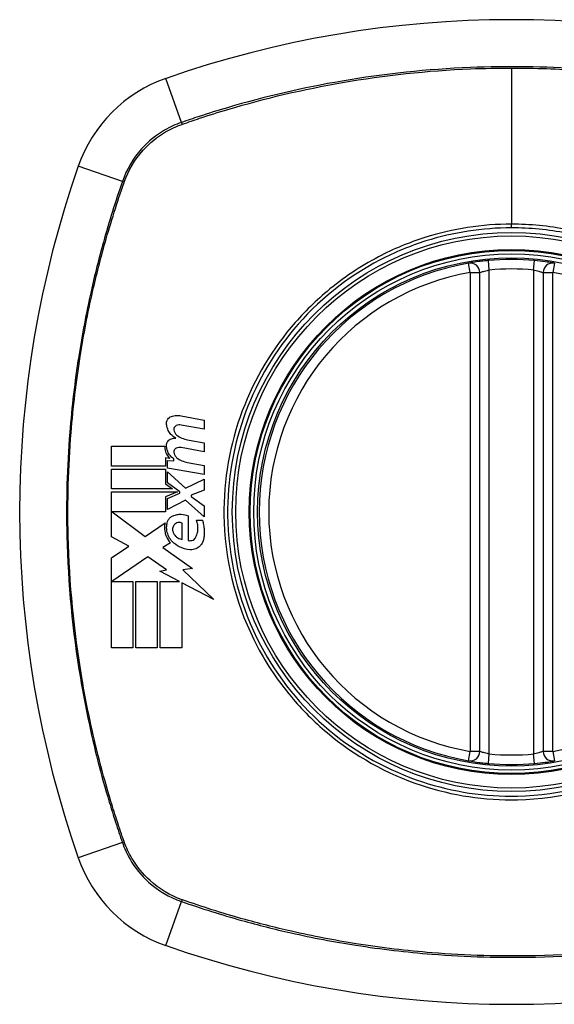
# Model space of a CAD drawing. Header units: inches. Extents: x 59.1 to 143, y 34.8 to 71.7.
# Tile 27 of 35: x 121.44 to 122.103, y 69.715 to 70.936. Entities that reach past the tile are written whole.
import ezdxf

# ---------------------------------------------------------------- set-up
doc = ezdxf.new("R2010")
doc.units = ezdxf.units.IN
doc.header["$MEASUREMENT"] = 0
doc.layers.add('Visible Edges(ANSI)', color=7, linetype='Continuous', lineweight=25)
doc.layers.add('Visible Tangent Edges(ANSI)', color=7, linetype='Continuous', lineweight=25)

msp = doc.modelspace()

# ---------------------------------------------------------------- linework, layer by layer
at = {"layer": 'Visible Edges(ANSI)'}
for p, q in [((122.0105, 70.0288), (122.0105, 70.6224)), ((122.0892, 70.6224), (122.0892, 70.0288)), ((121.64, 70.4449), (121.6686, 70.4393)), ((121.6686, 70.4393), (121.6686, 70.4283)), ((121.6686, 70.4283), (121.6399, 70.4334)), ((121.6499, 70.4146), (121.6686, 70.4113)), ((121.6686, 70.4113), (121.6686, 70.4003)), ((121.5534, 70.3823), (121.5534, 70.4071)), ((121.5534, 70.4071), (121.6196, 70.4071)), ((121.6686, 70.4003), (121.6399, 70.4054)), ((121.6259, 70.3921), (121.6207, 70.3926)), ((121.6207, 70.3926), (121.6207, 70.3823)), ((121.6231, 70.3801), (121.6231, 70.3896)), ((121.6231, 70.3896), (121.6311, 70.3889)), ((121.6311, 70.3889), (121.6311, 70.3913)), ((121.6499, 70.3864), (121.6686, 70.3831)), ((121.6207, 70.3823), (121.5534, 70.3823)), ((121.5534, 70.3541), (121.5534, 70.3788)), ((121.5534, 70.3788), (121.6207, 70.3788)), ((121.6207, 70.3788), (121.6207, 70.3604)), ((121.6686, 70.3721), (121.6231, 70.3801)), ((121.6231, 70.3617), (121.6231, 70.3753)), ((121.6231, 70.3753), (121.6452, 70.3551)), ((121.6686, 70.3831), (121.6686, 70.3721)), ((121.6207, 70.3604), (121.6294, 70.3541)), ((121.6384, 70.3506), (121.6231, 70.3617)), ((121.6452, 70.3551), (121.6686, 70.3663)), ((121.6686, 70.3663), (121.6686, 70.3528)), ((121.6294, 70.3541), (121.5534, 70.3541)), ((121.5534, 70.2948), (121.5534, 70.3506)), ((121.5534, 70.3506), (121.6355, 70.3506)), ((121.6355, 70.3506), (121.6207, 70.3443)), ((121.6231, 70.3423), (121.6384, 70.3488)), ((121.6384, 70.3488), (121.6384, 70.3506)), ((121.6686, 70.3528), (121.6524, 70.3466)), ((121.6207, 70.3443), (121.6207, 70.3256)), ((121.6231, 70.3288), (121.6231, 70.3423)), ((121.6454, 70.3403), (121.6231, 70.3288)), ((121.6686, 70.3198), (121.6454, 70.3403)), ((121.6524, 70.3466), (121.6524, 70.3446)), ((121.6524, 70.3446), (121.6686, 70.3333)), ((121.6207, 70.3256), (121.5544, 70.3256)), ((121.5544, 70.3256), (121.5952, 70.2951)), ((121.6686, 70.3333), (121.6686, 70.3198)), ((121.5952, 70.2951), (121.6201, 70.3123)), ((121.6414, 70.2916), (121.6414, 70.3116)), ((121.6489, 70.3208), (121.6489, 70.2903)), ((121.6589, 70.3153), (121.6664, 70.3153)), ((121.5751, 70.2833), (121.5534, 70.2948)), ((121.6269, 70.2874), (121.6172, 70.2816)), ((121.5534, 70.2686), (121.5751, 70.2833)), ((121.6172, 70.2816), (121.6539, 70.2554)), ((121.5534, 70.1571), (121.5534, 70.2686)), ((121.5986, 70.2701), (121.5539, 70.2393)), ((121.622, 70.2537), (121.5986, 70.2701)), ((121.6136, 70.2521), (121.622, 70.2537)), ((121.6381, 70.2393), (121.6136, 70.2521)), ((121.6539, 70.2554), (121.6421, 70.2537)), ((121.6421, 70.2537), (121.6806, 70.2172)), ((121.5539, 70.2393), (121.5801, 70.2393)), ((121.5801, 70.2393), (121.5801, 70.1571)), ((121.5836, 70.1571), (121.5836, 70.2393)), ((121.5836, 70.2393), (121.6104, 70.2393)), ((121.6104, 70.2393), (121.6104, 70.1571)), ((121.6141, 70.1571), (121.6141, 70.2393)), ((121.6141, 70.2393), (121.6381, 70.2393)), ((121.6806, 70.2172), (121.6409, 70.2379)), ((121.6409, 70.2379), (121.6409, 70.1571)), ((121.5801, 70.1571), (121.5534, 70.1571)), ((121.6104, 70.1571), (121.5836, 70.1571)), ((121.6409, 70.1571), (121.6141, 70.1571))]:
    msp.add_line(p, q, dxfattribs=at)
for radius in [0.3199, 0.315]:
    msp.add_circle((122.0499, 70.3256), radius, dxfattribs=at)
for centre, radius, start, end in [((122.0499, 69.6366), 1.2992, 70.7337, 109.2663), ((121.6796, 70.6958), 0.1772, 109.2663, 160.7337), ((122.7388, 70.3256), 1.2992, 160.7337, 199.2663), ((122.0499, 70.3256), 0.313, 99.784, 260.216), ((121.9987, 70.6224), 0.0118, 0, 99.784), ((122.0499, 70.3256), 0.313, 84.7499, 95.2501), ((122.101, 70.6224), 0.0118, 80.216, 180), ((121.9987, 70.0288), 0.0118, 260.216, 0), ((122.101, 70.0288), 0.0118, 180, 279.784), ((122.0499, 70.3256), 0.313, 264.7499, 275.2501), ((121.6796, 69.9554), 0.1772, 199.2663, 250.7337), ((122.0499, 71.0146), 1.2992, 250.7337, 289.2663)]:
    msp.add_arc(centre, radius, start, end, dxfattribs=at)
for points, knots in [([(122.0212, 70.6373), (122.0196, 70.6371), (122.018, 70.637), (122.0139, 70.6365), (122.0115, 70.6362), (122.0057, 70.6355), (122.0026, 70.635), (121.998, 70.6343), (121.9967, 70.634), (121.9967, 70.634)], [0, 0, 0, 0, 0.01176793, 0.01176793, 0.03059662, 0.03059662, 0.06072253, 0.06072253, 0.09414345, 0.09414345, 0.09414345, 0.09414345]), ([(122.1031, 70.634), (122.1031, 70.634), (122.1029, 70.6341), (122.1021, 70.6342), (122.1012, 70.6343), (122.0979, 70.6349), (122.095, 70.6353), (122.0876, 70.6363), (122.083, 70.6368), (122.0785, 70.6373)], [0, 0, 0, 0, 0.01176876, 0.01176876, 0.03059878, 0.03059878, 0.0607268, 0.0607268, 0.09415008, 0.09415008, 0.09415008, 0.09415008]), ([(121.6219, 70.4358), (121.6219, 70.436), (121.6219, 70.4362), (121.6219, 70.4366), (121.6219, 70.4367), (121.622, 70.437), (121.622, 70.437), (121.622, 70.4372), (121.622, 70.4373), (121.622, 70.4375), (121.6221, 70.4376), (121.6221, 70.4378), (121.6222, 70.4379), (121.6223, 70.4385), (121.6224, 70.4389), (121.6228, 70.4398), (121.6231, 70.4402), (121.6239, 70.4415), (121.6246, 70.4422), (121.6261, 70.4433), (121.627, 70.4438), (121.6279, 70.4441)], [-0.02806933, -0.02806933, -0.02806933, -0.02806933, -0.02655837, -0.02655837, -0.0254402, -0.0254402, -0.02479565, -0.02479565, -0.02416023, -0.02416023, -0.02344141, -0.02344141, -0.02230527, -0.02230527, -0.01907839, -0.01907839, -0.01504987, -0.01504987, -0.00755311, -0.00755311, 0, 0, 0, 0]), ([(121.6334, 70.4173), (121.6319, 70.418), (121.6306, 70.4189), (121.6279, 70.4211), (121.6266, 70.4225), (121.6244, 70.4257), (121.6235, 70.4276), (121.6222, 70.4316), (121.6219, 70.4337), (121.6219, 70.4358)], [-0.06020904, -0.06020904, -0.06020904, -0.06020904, -0.04740935, -0.04740935, -0.03262202, -0.03262202, -0.01678225, -0.01678225, -0.00037275, -0.00037275, -0.00037275, -0.00037275]), ([(121.6279, 70.4441), (121.6299, 70.4448), (121.632, 70.4452), (121.6361, 70.4454), (121.6381, 70.4453), (121.64, 70.4449)], [-0.03334269, -0.03334269, -0.03334269, -0.03334269, -0.01618292, -0.01618292, -0.00041988, -0.00041988, -0.00041988, -0.00041988]), ([(121.6399, 70.4334), (121.6389, 70.4336), (121.638, 70.4336), (121.636, 70.4334), (121.635, 70.4331), (121.634, 70.4327)], [-0.01599987, -0.01599987, -0.01599987, -0.01599987, -0.00850266, -0.00850266, 0, 0, 0, 0]), ([(121.634, 70.4327), (121.6337, 70.4326), (121.6334, 70.4324), (121.6327, 70.4319), (121.6324, 70.4316), (121.6319, 70.431), (121.6316, 70.4306), (121.6313, 70.43), (121.6312, 70.4297), (121.6311, 70.4293), (121.6311, 70.4293), (121.6311, 70.4291), (121.6311, 70.4291), (121.6311, 70.429), (121.631, 70.4289), (121.631, 70.4288), (121.631, 70.4287), (121.631, 70.4286), (121.631, 70.4285), (121.631, 70.4281), (121.631, 70.4278), (121.631, 70.4276)], [-0.01825939, -0.01825939, -0.01825939, -0.01825939, -0.01555937, -0.01555937, -0.01215229, -0.01215229, -0.00884391, -0.00884391, -0.00670425, -0.00670425, -0.00603459, -0.00603459, -0.00561463, -0.00561463, -0.00522861, -0.00522861, -0.00473542, -0.00473542, -0.00393494, -0.00393494, -0.00196875, -0.00196875, -0.00196875, -0.00196875]), ([(121.631, 70.4276), (121.6311, 70.4264), (121.6315, 70.4253), (121.6323, 70.4235), (121.6327, 70.4229), (121.6339, 70.4213), (121.6348, 70.4205), (121.6358, 70.4198)], [-0.02463691, -0.02463691, -0.02463691, -0.02463691, -0.01555528, -0.01555528, -0.00955626, -0.00955626, 0, 0, 0, 0]), ([(121.6219, 70.4083), (121.6219, 70.4085), (121.6219, 70.4086), (121.6219, 70.4088), (121.6219, 70.4089), (121.6219, 70.409), (121.6219, 70.4091), (121.6219, 70.4093), (121.622, 70.4093), (121.622, 70.4095), (121.622, 70.4096), (121.622, 70.4098), (121.6221, 70.41), (121.6222, 70.4104), (121.6223, 70.4108), (121.6226, 70.4118), (121.623, 70.4125), (121.6239, 70.4138), (121.6245, 70.4144), (121.626, 70.4156), (121.6269, 70.416), (121.6279, 70.4163)], [-0.02766047, -0.02766047, -0.02766047, -0.02766047, -0.02680401, -0.02680401, -0.0261056, -0.0261056, -0.02548201, -0.02548201, -0.02488025, -0.02488025, -0.02420509, -0.02420509, -0.02317395, -0.02317395, -0.02044509, -0.02044509, -0.01476326, -0.01476326, -0.00792574, -0.00792574, 0, 0, 0, 0]), ([(121.6196, 70.4071), (121.6196, 70.4061), (121.6196, 70.4051), (121.6201, 70.4017), (121.6208, 70.3994), (121.623, 70.3953), (121.6243, 70.3936), (121.6259, 70.3921)], [-0.04317297, -0.04317297, -0.04317297, -0.04317297, -0.0356333, -0.0356333, -0.01696241, -0.01696241, 0, 0, 0, 0]), ([(121.6311, 70.3913), (121.629, 70.3927), (121.6271, 70.3945), (121.6244, 70.3982), (121.6235, 70.4), (121.6222, 70.4039), (121.6219, 70.4061), (121.6219, 70.4083)], [-0.0529494, -0.0529494, -0.0529494, -0.0529494, -0.03254649, -0.03254649, -0.01730062, -0.01730062, -0.00039707, -0.00039707, -0.00039707, -0.00039707]), ([(121.634, 70.4047), (121.6337, 70.4046), (121.6334, 70.4044), (121.6327, 70.4039), (121.6324, 70.4036), (121.6318, 70.4029), (121.6316, 70.4026), (121.6313, 70.4019), (121.6312, 70.4016), (121.6311, 70.4012), (121.6311, 70.4011), (121.631, 70.4009), (121.631, 70.4009), (121.631, 70.4008), (121.631, 70.4007), (121.631, 70.4006), (121.631, 70.4005), (121.631, 70.4004), (121.631, 70.4003), (121.631, 70.4), (121.631, 70.3998), (121.631, 70.3996)], [-0.01824014, -0.01824014, -0.01824014, -0.01824014, -0.0154558, -0.0154558, -0.01198937, -0.01198937, -0.00859566, -0.00859566, -0.00615971, -0.00615971, -0.00546034, -0.00546034, -0.00503601, -0.00503601, -0.00465527, -0.00465527, -0.00417342, -0.00417342, -0.00341971, -0.00341971, -0.00194251, -0.00194251, -0.00194251, -0.00194251]), ([(121.631, 70.3996), (121.6311, 70.3984), (121.6315, 70.3972), (121.6323, 70.3954), (121.6328, 70.3948), (121.634, 70.3933), (121.6348, 70.3925), (121.6358, 70.3918)], [-0.02463866, -0.02463866, -0.02463866, -0.02463866, -0.01525184, -0.01525184, -0.00931987, -0.00931987, 0, 0, 0, 0]), ([(121.6399, 70.4054), (121.6389, 70.4056), (121.638, 70.4056), (121.636, 70.4054), (121.635, 70.4051), (121.634, 70.4047)], [-0.01604893, -0.01604893, -0.01604893, -0.01604893, -0.00847727, -0.00847727, 0, 0, 0, 0]), ([(121.6201, 70.3123), (121.6198, 70.311), (121.6196, 70.3097), (121.6195, 70.308), (121.6194, 70.3076), (121.6194, 70.3068), (121.6194, 70.3064), (121.6194, 70.3057), (121.6194, 70.3055), (121.6194, 70.3049), (121.6195, 70.3047), (121.6195, 70.304), (121.6195, 70.3036), (121.6197, 70.3022), (121.6199, 70.3012), (121.6204, 70.2986), (121.6209, 70.297), (121.6229, 70.2924), (121.6247, 70.2897), (121.6269, 70.2874)], [-0.06899169, -0.06899169, -0.06899169, -0.06899169, -0.05878002, -0.05878002, -0.05561, -0.05561, -0.05273167, -0.05273167, -0.05061216, -0.05061216, -0.04865735, -0.04865735, -0.04550856, -0.04550856, -0.03795067, -0.03795067, -0.02502911, -0.02502911, 0, 0, 0, 0]), ([(121.6224, 70.3103), (121.6224, 70.3109), (121.6225, 70.3115), (121.6229, 70.3132), (121.6233, 70.3143), (121.6245, 70.3165), (121.6254, 70.3177), (121.6275, 70.3195), (121.6286, 70.3203), (121.6299, 70.3208)], [-0.03526655, -0.03526655, -0.03526655, -0.03526655, -0.03088657, -0.03088657, -0.02197862, -0.02197862, -0.01079591, -0.01079591, 0, 0, 0, 0]), ([(121.6299, 70.3208), (121.6315, 70.3216), (121.6332, 70.3221), (121.6367, 70.3228), (121.6385, 70.3229), (121.6432, 70.3227), (121.6461, 70.3221), (121.6489, 70.3208)], [-0.05252162, -0.05252162, -0.05252162, -0.05252162, -0.03802982, -0.03802982, -0.02406892, -0.02406892, 0, 0, 0, 0]), ([(121.6414, 70.3116), (121.6412, 70.3117), (121.641, 70.3118), (121.6403, 70.3121), (121.6398, 70.3123), (121.6382, 70.3126), (121.6371, 70.3126), (121.6351, 70.3122), (121.6342, 70.3119), (121.6326, 70.3109), (121.6319, 70.3103), (121.6314, 70.3096)], [-0.02954107, -0.02954107, -0.02954107, -0.02954107, -0.0279188, -0.0279188, -0.02353211, -0.02353211, -0.01478416, -0.01478416, -0.00692303, -0.00692303, 0, 0, 0, 0]), ([(121.6584, 70.2946), (121.659, 70.2959), (121.6595, 70.2973), (121.6604, 70.3004), (121.6607, 70.3022), (121.6608, 70.3044), (121.6608, 70.3049), (121.6608, 70.3057), (121.6608, 70.306), (121.6608, 70.3066), (121.6608, 70.3068), (121.6608, 70.3074), (121.6607, 70.3077), (121.6606, 70.3085), (121.6606, 70.309), (121.6602, 70.3115), (121.6596, 70.3135), (121.6589, 70.3153)], [-0.05506664, -0.05506664, -0.05506664, -0.05506664, -0.04374259, -0.04374259, -0.03018084, -0.03018084, -0.0264387, -0.0264387, -0.02420765, -0.02420765, -0.02223233, -0.02223233, -0.01976957, -0.01976957, -0.01599104, -0.01599104, -0.00050036, -0.00050036, -0.00050036, -0.00050036]), ([(121.6664, 70.3153), (121.6669, 70.3136), (121.6674, 70.3117), (121.668, 70.3087), (121.6682, 70.3075), (121.6684, 70.3056), (121.6685, 70.3049), (121.6685, 70.3037), (121.6686, 70.3032), (121.6686, 70.3022), (121.6686, 70.3016), (121.6687, 70.3003), (121.6687, 70.2995), (121.6686, 70.2967), (121.6684, 70.2948), (121.6681, 70.2928)], [-0.05857853, -0.05857853, -0.05857853, -0.05857853, -0.04427096, -0.04427096, -0.03493369, -0.03493369, -0.0296881, -0.0296881, -0.0258246, -0.0258246, -0.02178743, -0.02178743, -0.01568984, -0.01568984, -0.00067754, -0.00067754, -0.00067754, -0.00067754]), ([(121.6291, 70.2888), (121.6273, 70.2906), (121.6258, 70.2927), (121.6236, 70.2972), (121.6228, 70.2995), (121.6223, 70.3026), (121.6222, 70.3032), (121.6221, 70.3042), (121.6221, 70.3045), (121.622, 70.3051), (121.622, 70.3053), (121.622, 70.3059), (121.622, 70.3061), (121.622, 70.3069), (121.622, 70.3073), (121.6221, 70.3086), (121.6222, 70.3095), (121.6224, 70.3103)], [-0.06373187, -0.06373187, -0.06373187, -0.06373187, -0.04404665, -0.04404665, -0.02524201, -0.02524201, -0.02033555, -0.02033555, -0.01791741, -0.01791741, -0.01602226, -0.01602226, -0.01392522, -0.01392522, -0.01050046, -0.01050046, -0.00386231, -0.00386231, -0.00386231, -0.00386231]), ([(121.6314, 70.3096), (121.631, 70.3092), (121.6307, 70.3088), (121.6301, 70.3077), (121.6299, 70.307), (121.6295, 70.3056), (121.6294, 70.305), (121.6294, 70.3043), (121.6293, 70.3041), (121.6293, 70.3038), (121.6293, 70.3037), (121.6294, 70.3035), (121.6294, 70.3034), (121.6294, 70.3032), (121.6294, 70.3031), (121.6294, 70.3028), (121.6294, 70.3027), (121.6295, 70.3019), (121.6297, 70.3014), (121.6299, 70.3008)], [-0.02524521, -0.02524521, -0.02524521, -0.02524521, -0.02119963, -0.02119963, -0.01548649, -0.01548649, -0.0107886, -0.0107886, -0.00949271, -0.00949271, -0.00871746, -0.00871746, -0.00802869, -0.00802869, -0.00716605, -0.00716605, -0.00583345, -0.00583345, -0.00150535, -0.00150535, -0.00150535, -0.00150535]), ([(121.6299, 70.3008), (121.6303, 70.2997), (121.6308, 70.2987), (121.6319, 70.297), (121.6324, 70.2964), (121.6339, 70.2949), (121.6349, 70.2941), (121.6376, 70.2924), (121.6395, 70.2918), (121.6414, 70.2916)], [-0.04086178, -0.04086178, -0.04086178, -0.04086178, -0.03180686, -0.03180686, -0.02543884, -0.02543884, -0.01530154, -0.01530154, 0, 0, 0, 0]), ([(121.6509, 70.2788), (121.6464, 70.2791), (121.642, 70.2803), (121.6347, 70.284), (121.6317, 70.2862), (121.6291, 70.2888)], [-0.0651785, -0.0651785, -0.0651785, -0.0651785, -0.02911205, -0.02911205, 0, 0, 0, 0]), ([(121.6489, 70.2903), (121.649, 70.2903), (121.6492, 70.2902), (121.6502, 70.29), (121.6511, 70.29), (121.653, 70.2902), (121.6539, 70.2904), (121.6557, 70.2913), (121.6564, 70.2919), (121.6576, 70.2932), (121.658, 70.2939), (121.6584, 70.2946)], [-0.03010904, -0.03010904, -0.03010904, -0.03010904, -0.02874945, -0.02874945, -0.02177568, -0.02177568, -0.01355693, -0.01355693, -0.00629065, -0.00629065, 0, 0, 0, 0]), ([(121.6681, 70.2928), (121.6679, 70.2915), (121.6676, 70.2903), (121.6667, 70.2882), (121.6664, 70.2875), (121.6652, 70.2856), (121.6644, 70.2845), (121.662, 70.2821), (121.6602, 70.2809), (121.6562, 70.2792), (121.6539, 70.2788), (121.6514, 70.2788), (121.6511, 70.2788), (121.6509, 70.2788)], [-0.07879273, -0.07879273, -0.07879273, -0.07879273, -0.06865981, -0.06865981, -0.06195708, -0.06195708, -0.05155002, -0.05155002, -0.03492434, -0.03492434, -0.01659653, -0.01659653, -0.01443138, -0.01443138, -0.01443138, -0.01443138]), ([(121.9967, 70.0171), (121.9967, 70.0171), (121.998, 70.0169), (122.0026, 70.0162), (122.0057, 70.0157), (122.0115, 70.0149), (122.0139, 70.0147), (122.018, 70.0142), (122.0196, 70.0141), (122.0212, 70.0139)], [0, 0, 0, 0, 0.03342093, 0.03342093, 0.06354683, 0.06354683, 0.08237552, 0.08237552, 0.09414345, 0.09414345, 0.09414345, 0.09414345]), ([(122.0785, 70.0139), (122.083, 70.0143), (122.0876, 70.0148), (122.095, 70.0158), (122.0979, 70.0163), (122.1012, 70.0168), (122.1021, 70.017), (122.1029, 70.0171), (122.1031, 70.0171), (122.1031, 70.0171)], [0, 0, 0, 0, 0.03342328, 0.03342328, 0.06355131, 0.06355131, 0.08238132, 0.08238132, 0.09415008, 0.09415008, 0.09415008, 0.09415008])]:
    msp.add_open_spline(points, degree=3, knots=knots, dxfattribs=at)
for points in [[(121.6279, 70.4163), (121.6297, 70.4169), (121.6315, 70.4172), (121.6334, 70.4173)], [(121.6358, 70.4198), (121.6401, 70.4172), (121.6449, 70.4154), (121.6499, 70.4146)], [(121.6358, 70.3918), (121.6401, 70.3891), (121.6449, 70.3873), (121.6499, 70.3864)]]:
    msp.add_open_spline(points, degree=3, dxfattribs=at)
at = {"layer": 'Visible Tangent Edges(ANSI)'}
for p, q in [((122.0499, 70.8759), (122.0499, 70.6824)), ((121.6403, 70.8084), (121.6212, 70.8631)), ((121.5671, 70.7352), (121.5124, 70.7543)), ((122.0499, 70.6778), (122.0499, 70.6824)), ((121.9987, 70.6224), (121.9967, 70.634)), ((122.0223, 70.6255), (122.0212, 70.6373)), ((122.0774, 70.6255), (122.0785, 70.6373)), ((122.1031, 70.634), (122.101, 70.6224)), ((121.9987, 70.6224), (122.0105, 70.6224)), ((121.9987, 70.6224), (121.9987, 70.0288)), ((122.0223, 70.0257), (122.0223, 70.6255)), ((122.0774, 70.6255), (122.0774, 70.0257)), ((122.0892, 70.6224), (122.101, 70.6224)), ((122.101, 70.0288), (122.101, 70.6224)), ((121.9967, 70.0171), (121.9987, 70.0288)), ((122.0105, 70.0288), (121.9987, 70.0288)), ((122.0212, 70.0139), (122.0223, 70.0257)), ((122.0785, 70.0139), (122.0774, 70.0257)), ((122.101, 70.0288), (122.0892, 70.0288)), ((122.101, 70.0288), (122.1031, 70.0171)), ((121.5671, 69.916), (121.5124, 69.8969)), ((121.6212, 69.7881), (121.6403, 69.8428))]:
    msp.add_line(p, q, dxfattribs=at)
for radius in [0.3464, 0.3422, 0.3254, 0.3242]:
    msp.add_circle((122.0499, 70.3256), radius, dxfattribs=at)
for start, end in [(99.784, 260.216), (84.7499, 95.2501), (279.784, 80.216), (264.7499, 275.2501)]:
    msp.add_arc((122.0499, 70.3256), 0.3012, start, end, dxfattribs=at)
for centre, major_axis, start_param, end_param in [((121.6419, 70.8038), (0.00321, -0.00931), 4.18856, 4.452267), ((121.5717, 70.7335), (0.00931, -0.00321), 1.830918, 2.094625), ((121.5717, 69.9176), (-0.00931, -0.00321), 1.046967, 1.310674), ((121.6419, 69.8474), (0.00321, 0.00931), 1.830918, 2.094625)]:
    msp.add_ellipse(centre, major_axis=major_axis, ratio=0.002592, start_param=start_param, end_param=end_param, dxfattribs=at)
for points, knots in [([(122.4595, 70.8084), (122.4471, 70.8127), (122.4347, 70.8168), (122.4097, 70.8246), (122.3971, 70.8283), (122.3643, 70.8375), (122.3439, 70.8426), (122.2967, 70.8532), (122.2698, 70.8584), (122.2076, 70.8681), (122.1722, 70.8721), (122.0908, 70.8778), (122.0449, 70.8784), (121.9456, 70.8744), (121.8923, 70.8688), (121.7916, 70.8515), (121.744, 70.8405), (121.6856, 70.8233), (121.6739, 70.8196), (121.6549, 70.8134), (121.6476, 70.8109), (121.6403, 70.8084)], [0, 0, 0, 0, 0.099284, 0.099284, 0.198297, 0.198297, 0.356934, 0.356934, 0.563163, 0.563163, 0.83126, 0.83126, 1.179786, 1.179786, 1.583317, 1.583317, 1.95181, 1.95181, 2.045062, 2.045062, 2.103661, 2.103661, 2.103661, 2.103661]), ([(121.6415, 70.8063), (121.6487, 70.8088), (121.6558, 70.8112), (121.6746, 70.8175), (121.6863, 70.8211), (121.7445, 70.8385), (121.792, 70.8496), (121.8926, 70.867), (121.9458, 70.8727), (122.0159, 70.8756), (122.0329, 70.8759), (122.0499, 70.8759)], [-2.102416, -2.102416, -2.102416, -2.102416, -2.045062, -2.045062, -1.95181, -1.95181, -1.583317, -1.583317, -1.179786, -1.179786, -1.050919, -1.050919, -1.050919, -1.050919]), ([(122.0499, 70.8759), (122.0788, 70.8759), (122.1078, 70.8749), (122.1721, 70.8704), (122.2074, 70.8663), (122.2695, 70.8565), (122.2963, 70.8513), (122.3434, 70.8406), (122.3637, 70.8354), (122.3965, 70.8262), (122.409, 70.8225), (122.4338, 70.8147), (122.4458, 70.8107), (122.4582, 70.8063)], [-1.050919, -1.050919, -1.050919, -1.050919, -0.83126, -0.83126, -0.563163, -0.563163, -0.356934, -0.356934, -0.198297, -0.198297, -0.099284, -0.099284, -0.001246, -0.001246, -0.001246, -0.001246]), ([(121.6403, 70.8084), (121.6331, 70.8059), (121.6261, 70.8027), (121.6089, 70.7927), (121.5992, 70.7849), (121.5804, 70.7641), (121.5722, 70.7502), (121.5671, 70.7352)], [0, 0, 0, 0, 0.0558923, 0.0558923, 0.1453199, 0.1453199, 0.261048, 0.261048, 0.261048, 0.261048]), ([(121.5693, 70.7344), (121.5745, 70.749), (121.5826, 70.7626), (121.601, 70.7829), (121.6104, 70.7906), (121.6272, 70.8005), (121.634, 70.8036), (121.6411, 70.8061)], [-0.261048, -0.261048, -0.261048, -0.261048, -0.1453199, -0.1453199, -0.0558923, -0.0558923, 0, 0, 0, 0]), ([(121.5671, 70.7352), (121.5628, 70.7228), (121.5586, 70.7104), (121.5508, 70.6854), (121.5471, 70.6728), (121.538, 70.64), (121.5328, 70.6196), (121.5222, 70.5724), (121.5171, 70.5455), (121.508, 70.4872), (121.5043, 70.4558), (121.4984, 70.3814), (121.4972, 70.3386), (121.4996, 70.2369), (121.5052, 70.178), (121.5207, 70.0854), (121.528, 70.0509), (121.541, 69.9999), (121.5457, 69.9829), (121.5533, 69.9577), (121.5559, 69.9493), (121.5614, 69.9326), (121.5642, 69.9243), (121.5671, 69.916)], [0, 0, 0, 0, 0.099284, 0.099284, 0.198296, 0.198296, 0.356933, 0.356933, 0.563161, 0.563161, 0.801732, 0.801732, 1.126637, 1.126637, 1.572986, 1.572986, 1.839557, 1.839557, 1.972882, 1.972882, 2.039554, 2.039554, 2.106203, 2.106203, 2.106203, 2.106203]), ([(121.5691, 69.9173), (121.5662, 69.9255), (121.5635, 69.9335), (121.5581, 69.95), (121.5555, 69.9584), (121.5478, 69.9835), (121.5431, 70.0004), (121.5299, 70.0514), (121.5226, 70.0857), (121.507, 70.1782), (121.5013, 70.237), (121.4988, 70.3385), (121.5, 70.3813), (121.506, 70.4556), (121.5097, 70.487), (121.519, 70.5452), (121.5241, 70.572), (121.5348, 70.6191), (121.54, 70.6395), (121.5492, 70.6722), (121.553, 70.6847), (121.5608, 70.7095), (121.5648, 70.7215), (121.5691, 70.7339)], [-2.104956, -2.104956, -2.104956, -2.104956, -2.039554, -2.039554, -1.972882, -1.972882, -1.839557, -1.839557, -1.572986, -1.572986, -1.126637, -1.126637, -0.801732, -0.801732, -0.563161, -0.563161, -0.356933, -0.356933, -0.198296, -0.198296, -0.099284, -0.099284, -0.001246, -0.001246, -0.001246, -0.001246]), ([(122.0499, 70.6778), (122.0727, 70.6778), (122.0957, 70.6756), (122.1472, 70.6654), (122.1753, 70.6561), (122.2283, 70.6309), (122.2535, 70.6147), (122.2761, 70.5959), (122.3103, 70.5674), (122.3385, 70.5326), (122.3793, 70.457), (122.3925, 70.4173), (122.4037, 70.3403), (122.4032, 70.303), (122.3897, 70.2222), (122.373, 70.178), (122.3404, 70.1254), (122.3307, 70.112), (122.3202, 70.0994), (122.2904, 70.0637), (122.2537, 70.0343), (122.1646, 69.9882), (122.1112, 69.9746), (122.0172, 69.9726), (121.9774, 69.9786), (121.8972, 70.0049), (121.8576, 70.0269), (121.8236, 70.0553), (121.7888, 70.0844), (121.7599, 70.1201), (121.7138, 70.2073), (121.6998, 70.2596), (121.6963, 70.3566), (121.7029, 70.4004), (121.7313, 70.482), (121.7525, 70.5194), (121.7796, 70.5518), (121.8092, 70.5873), (121.8458, 70.6166), (121.9051, 70.6475), (121.9242, 70.6554), (121.9779, 70.6723), (122.0141, 70.6778), (122.0499, 70.6778)], [-3.141593, -3.141593, -3.141593, -3.141593, -2.946594, -2.946594, -2.696251, -2.696251, -2.445914, -2.445914, -2.445914, -2.067507, -2.067507, -1.716551, -1.716551, -1.405531, -1.405531, -1.016056, -1.016056, -0.875434, -0.875434, -0.875434, -0.479101, -0.479101, -0.021702, -0.021702, 0.31764, 0.31764, 0.695378, 0.695378, 0.695378, 1.082671, 1.082671, 1.532987, 1.532987, 1.905714, 1.905714, 2.266012, 2.266012, 2.266012, 2.660331, 2.660331, 2.835226, 2.835226, 3.141593, 3.141593, 3.141593, 3.141593]), ([(122.0499, 70.6824), (122.0136, 70.6824), (121.9769, 70.6767), (121.9226, 70.6595), (121.9033, 70.6515), (121.8621, 70.6299), (121.8406, 70.6155), (121.821, 70.599)], [-3.1415927, -3.1415927, -3.1415927, -3.1415927, -2.8352255, -2.8352255, -2.6603308, -2.6603308, -2.4437372, -2.4437372, -2.4437372, -2.4437372]), ([(122.2787, 70.599), (122.2559, 70.6182), (122.2305, 70.6346), (122.1768, 70.6603), (122.1485, 70.6698), (122.0963, 70.6801), (122.073, 70.6824), (122.0499, 70.6824)], [2.4459135, 2.4459135, 2.4459135, 2.4459135, 2.6962509, 2.6962509, 2.9465939, 2.9465939, 3.1415927, 3.1415927, 3.1415927, 3.1415927]), ([(122.0105, 70.6224), (122.0105, 70.6224), (122.0111, 70.6226), (122.0133, 70.6233), (122.0148, 70.6238), (122.0176, 70.6245), (122.0188, 70.6248), (122.0208, 70.6252), (122.0215, 70.6254), (122.0223, 70.6255)], [-0.09414345, -0.09414345, -0.09414345, -0.09414345, -0.06072253, -0.06072253, -0.03059662, -0.03059662, -0.01176793, -0.01176793, 0, 0, 0, 0]), ([(122.0774, 70.6255), (122.0796, 70.6251), (122.0818, 70.6246), (122.0853, 70.6236), (122.0867, 70.6232), (122.0883, 70.6227), (122.0888, 70.6226), (122.0892, 70.6224), (122.0892, 70.6224), (122.0892, 70.6224)], [-0.09415008, -0.09415008, -0.09415008, -0.09415008, -0.0607268, -0.0607268, -0.03059878, -0.03059878, -0.01176876, -0.01176876, 0, 0, 0, 0]), ([(121.7764, 70.5545), (121.749, 70.5217), (121.7274, 70.484), (121.6984, 70.4014), (121.6917, 70.357), (121.6953, 70.2587), (121.7096, 70.2058), (121.7465, 70.1364), (121.7605, 70.1157), (121.7764, 70.0967)], [-2.266012, -2.266012, -2.266012, -2.266012, -1.905714, -1.905714, -1.532987, -1.532987, -1.082671, -1.082671, -0.873089, -0.873089, -0.873089, -0.873089]), ([(121.821, 70.0521), (121.8553, 70.0234), (121.8953, 70.001), (121.9764, 69.9741), (122.0168, 69.968), (122.112, 69.97), (122.166, 69.9839), (122.2374, 70.0211), (122.259, 70.0355), (122.2787, 70.0521)], [-0.695378, -0.695378, -0.695378, -0.695378, -0.31764, -0.31764, 0.021702, 0.021702, 0.479101, 0.479101, 0.69757, 0.69757, 0.69757, 0.69757]), ([(122.0223, 70.0257), (122.0215, 70.0258), (122.0208, 70.026), (122.0188, 70.0264), (122.0176, 70.0267), (122.0148, 70.0274), (122.0133, 70.0279), (122.0111, 70.0286), (122.0105, 70.0288), (122.0105, 70.0288)], [-0.09414345, -0.09414345, -0.09414345, -0.09414345, -0.08237552, -0.08237552, -0.06354683, -0.06354683, -0.03342093, -0.03342093, 0, 0, 0, 0]), ([(122.0892, 70.0288), (122.0892, 70.0288), (122.0892, 70.0288), (122.0888, 70.0286), (122.0883, 70.0285), (122.0867, 70.028), (122.0853, 70.0275), (122.0818, 70.0266), (122.0796, 70.0261), (122.0774, 70.0257)], [-0.09415008, -0.09415008, -0.09415008, -0.09415008, -0.08238132, -0.08238132, -0.06355131, -0.06355131, -0.03342328, -0.03342328, 0, 0, 0, 0]), ([(121.5671, 69.916), (121.5695, 69.9088), (121.5727, 69.9018), (121.5827, 69.8846), (121.5905, 69.875), (121.6114, 69.8561), (121.6253, 69.8479), (121.6403, 69.8428)], [0, 0, 0, 0, 0.0558923, 0.0558923, 0.1453199, 0.1453199, 0.261048, 0.261048, 0.261048, 0.261048]), ([(121.6411, 69.845), (121.6264, 69.8502), (121.6129, 69.8583), (121.5925, 69.8767), (121.5849, 69.8861), (121.575, 69.9029), (121.5718, 69.9097), (121.5693, 69.9168)], [-0.261048, -0.261048, -0.261048, -0.261048, -0.1453199, -0.1453199, -0.0558923, -0.0558923, 0, 0, 0, 0]), ([(121.6403, 69.8428), (121.6527, 69.8385), (121.6651, 69.8344), (121.6901, 69.8265), (121.7026, 69.8228), (121.7355, 69.8137), (121.7558, 69.8085), (121.803, 69.7979), (121.8299, 69.7928), (121.8882, 69.7837), (121.9197, 69.78), (121.994, 69.7741), (122.0369, 69.7729), (122.1386, 69.7754), (122.1975, 69.781), (122.2901, 69.7964), (122.3245, 69.8037), (122.3756, 69.8167), (122.3925, 69.8214), (122.4177, 69.829), (122.4261, 69.8317), (122.4428, 69.8371), (122.4511, 69.8399), (122.4595, 69.8428)], [0, 0, 0, 0, 0.099284, 0.099284, 0.198296, 0.198296, 0.356933, 0.356933, 0.563161, 0.563161, 0.801732, 0.801732, 1.126637, 1.126637, 1.572986, 1.572986, 1.839557, 1.839557, 1.972882, 1.972882, 2.039554, 2.039554, 2.106203, 2.106203, 2.106203, 2.106203]), ([(122.4582, 69.8449), (122.4499, 69.842), (122.4419, 69.8393), (122.4254, 69.8338), (122.4171, 69.8312), (122.3919, 69.8236), (122.375, 69.8188), (122.3241, 69.8057), (122.2897, 69.7983), (122.1973, 69.7827), (122.1385, 69.777), (122.0369, 69.7746), (121.9941, 69.7758), (121.9199, 69.7817), (121.8885, 69.7855), (121.8303, 69.7947), (121.8034, 69.7999), (121.7563, 69.8106), (121.736, 69.8157), (121.7032, 69.8249), (121.6907, 69.8287), (121.6659, 69.8365), (121.6539, 69.8405), (121.6415, 69.8449)], [-2.104956, -2.104956, -2.104956, -2.104956, -2.039554, -2.039554, -1.972882, -1.972882, -1.839557, -1.839557, -1.572986, -1.572986, -1.126637, -1.126637, -0.801732, -0.801732, -0.563161, -0.563161, -0.356933, -0.356933, -0.198296, -0.198296, -0.099284, -0.099284, -0.001246, -0.001246, -0.001246, -0.001246])]:
    msp.add_open_spline(points, degree=3, knots=knots, dxfattribs=at)
for points in [[(121.6411, 70.8061), (121.6412, 70.8062), (121.6414, 70.8063), (121.6415, 70.8063)], [(121.5691, 70.7339), (121.5692, 70.7341), (121.5693, 70.7342), (121.5693, 70.7344)], [(121.821, 70.599), (121.8049, 70.5855), (121.79, 70.5706), (121.7764, 70.5545)], [(121.7764, 70.0967), (121.7899, 70.0806), (121.8049, 70.0657), (121.821, 70.0521)], [(121.5693, 69.9168), (121.5693, 69.9169), (121.5692, 69.9171), (121.5691, 69.9173)], [(121.6415, 69.8449), (121.6414, 69.8449), (121.6412, 69.845), (121.6411, 69.845)]]:
    msp.add_open_spline(points, degree=3, dxfattribs=at)

doc.saveas('drawing.dxf')
